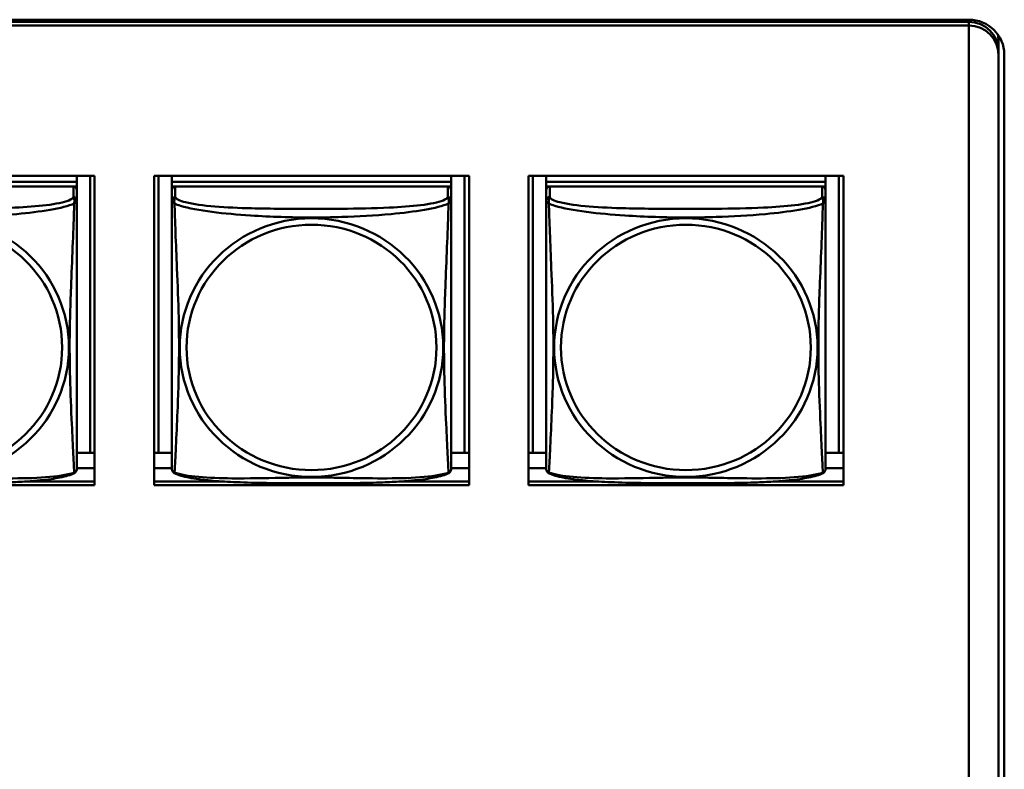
# Model space of a CAD drawing. Header units: inches. Extents: x 0.8 to 72.9, y -5.1 to 48.7.
# Tile 83 of 237: x 51.6 to 53.3, y 12 to 13.2. Entities that reach past the tile are written whole.
import ezdxf

# ---------------------------------------------------------------- set-up
doc = ezdxf.new("R2010")
doc.units = ezdxf.units.IN
doc.header["$MEASUREMENT"] = 0
doc.layers.add('Visible Edges(ROSSANSI)', color=7, linetype='Continuous', lineweight=50)
doc.layers.add('Visible Tangent Edges(ROSSANSI)', color=7, linetype='Continuous', lineweight=50)

msp = doc.modelspace()

# ---------------------------------------------------------------- linework, layer by layer
at = {"layer": 'Visible Edges(ROSSANSI)'}
for p, q in [((35.8645, 13.2374), (53.2406, 13.2373)), ((35.8655, 13.2337), (53.2406, 13.2337)), ((53.2406, 13.2276), (35.8655, 13.2276)), ((53.2406, 13.2276), (53.2406, 13.2273)), ((53.2406, 13.2273), (53.2406, 8.2739)), ((53.2906, 13.2022), (53.2906, 13.1878)), ((53.2907, 13.1781), (53.2907, 13.1845)), ((53.2907, 8.225), (53.2907, 13.1781)), ((53.3006, 13.1784), (53.3006, 8.2253)), ((51.2299, 12.9732), (51.7624, 12.9732)), ((51.7324, 12.9732), (51.7324, 12.9633)), ((51.755, 12.9732), (51.755, 12.5046)), ((51.7624, 12.9732), (51.7624, 12.4504)), ((51.8629, 12.4504), (51.8629, 12.9732)), ((51.8629, 12.9732), (52.3954, 12.9732)), ((51.8703, 12.5046), (51.8703, 12.9732)), ((51.8929, 12.9732), (51.8929, 12.9633)), ((52.3654, 12.9732), (52.3654, 12.9633)), ((52.388, 12.9732), (52.388, 12.5046)), ((52.3954, 12.9732), (52.3954, 12.4504)), ((52.4959, 12.4504), (52.4959, 12.9732)), ((52.4959, 12.9732), (53.0284, 12.9732)), ((52.5033, 12.5046), (52.5033, 12.9732)), ((52.5259, 12.9732), (52.5259, 12.9633)), ((52.9984, 12.9732), (52.9984, 12.9633)), ((53.021, 12.9732), (53.021, 12.5046)), ((53.0284, 12.9732), (53.0284, 12.4504)), ((51.7324, 12.9633), (51.2599, 12.9633)), ((51.2599, 12.9633), (51.7324, 12.9633)), ((51.7264, 12.9551), (51.2658, 12.9551)), ((51.7265, 12.9551), (51.7324, 12.9551)), ((51.7324, 12.9633), (51.7324, 12.9551)), ((51.7324, 12.9633), (51.7324, 12.9633)), ((51.7324, 12.9551), (51.7324, 12.9494)), ((52.3654, 12.9633), (51.8929, 12.9633)), ((51.8929, 12.9633), (51.8929, 12.9551)), ((51.8929, 12.9633), (51.8929, 12.9633)), ((51.8929, 12.9633), (52.3654, 12.9633)), ((51.8929, 12.9494), (51.8929, 12.9551)), ((51.8929, 12.9551), (51.8987, 12.9551)), ((52.3594, 12.9551), (51.8988, 12.9551)), ((52.3595, 12.9551), (52.3654, 12.9551)), ((52.3654, 12.9633), (52.3654, 12.9551)), ((52.3654, 12.9633), (52.3654, 12.9633)), ((52.3654, 12.9551), (52.3654, 12.9494)), ((52.9984, 12.9633), (52.5259, 12.9633)), ((52.5259, 12.9633), (52.5259, 12.9551)), ((52.5259, 12.9633), (52.5259, 12.9633)), ((52.5259, 12.9633), (52.9984, 12.9633)), ((52.5259, 12.9494), (52.5259, 12.9551)), ((52.5259, 12.9551), (52.5317, 12.9551)), ((52.9924, 12.9551), (52.5318, 12.9551)), ((52.9925, 12.9551), (52.9984, 12.9551)), ((52.9984, 12.9633), (52.9984, 12.9551)), ((52.9984, 12.9633), (52.9984, 12.9633)), ((52.9984, 12.9551), (52.9984, 12.9494)), ((51.7324, 12.9316), (51.7324, 12.9493)), ((51.8929, 12.9493), (51.8929, 12.9316)), ((52.3654, 12.9316), (52.3654, 12.9493)), ((52.5259, 12.9493), (52.5259, 12.9316)), ((52.9984, 12.9316), (52.9984, 12.9493)), ((51.755, 12.5046), (51.7324, 12.5046)), ((51.755, 12.5046), (51.7624, 12.5049)), ((51.8703, 12.5046), (51.8629, 12.5049)), ((51.8929, 12.5046), (51.8703, 12.5046)), ((52.388, 12.5046), (52.3654, 12.5046)), ((52.388, 12.5046), (52.3954, 12.5049)), ((52.5033, 12.5046), (52.4959, 12.5049)), ((52.5259, 12.5046), (52.5033, 12.5046)), ((53.021, 12.5046), (52.9984, 12.5046)), ((53.021, 12.5046), (53.0284, 12.5049)), ((51.7624, 12.4789), (51.7324, 12.4789)), ((51.8929, 12.4789), (51.8629, 12.4789)), ((52.3954, 12.4789), (52.3654, 12.4789)), ((52.5259, 12.4789), (52.4959, 12.4789)), ((53.0284, 12.4789), (52.9984, 12.4789)), ((51.648, 12.4565), (51.7624, 12.4565)), ((51.8629, 12.4565), (51.9772, 12.4565)), ((52.281, 12.4565), (52.3954, 12.4565)), ((52.4959, 12.4565), (52.6102, 12.4565)), ((52.914, 12.4565), (53.0284, 12.4565)), ((51.7624, 12.4504), (51.2299, 12.4504)), ((52.3954, 12.4504), (51.8629, 12.4504)), ((53.0284, 12.4504), (52.4959, 12.4504))]:
    msp.add_line(p, q, dxfattribs=at)
for centre, start, end in [((51.7186, 12.4787), 350.8504, 360), ((51.9067, 12.4787), 180, 189.1496), ((52.3516, 12.4787), 350.8504, 360), ((52.5397, 12.4787), 180, 189.1496), ((52.9846, 12.4787), 350.8504, 360)]:
    msp.add_arc(centre, 0.0138, start, end, dxfattribs=at)
for centre, major_axis, start_param, end_param in [((53.2406, 13.1784), (0.06, 0), 0, 1.570796), ((53.2406, 13.1845), (0.0501, 0), 0, 1.570796), ((53.2406, 13.1781), (0.0501, 0), 0, 1.570796), ((53.2406, 13.2022), (0.05, 0), 0, 0.21464), ((51.7264, 12.9493), (0.00591, 0), 0, 1.570796), ((51.8988, 12.9493), (-0.00591, 0), 4.712389, 6.283185), ((52.3594, 12.9493), (0.00591, 0), 0, 1.570796), ((52.5318, 12.9493), (-0.00591, 0), 4.712389, 6.283185), ((52.9924, 12.9493), (0.00591, 0), 0, 1.570796)]:
    msp.add_ellipse(centre, major_axis=major_axis, ratio=0.981793, start_param=start_param, end_param=end_param, dxfattribs=at)
for points, knots in [([(51.7324, 12.4787), (51.7324, 12.4787), (51.7324, 12.4796), (51.7324, 12.4812), (51.7324, 12.4859), (51.7324, 12.4968), (51.7324, 12.5107), (51.7324, 12.5245), (51.7324, 12.5411), (51.7324, 12.5585), (51.7324, 12.5831), (51.7324, 12.6095), (51.7324, 12.6359), (51.7324, 12.6524), (51.7324, 12.669), (51.7324, 12.6856), (51.7324, 12.7188), (51.7324, 12.7521), (51.7324, 12.786), (51.7324, 12.8284), (51.7324, 12.8742), (51.7324, 12.9057), (51.7324, 12.9182), (51.7324, 12.9276), (51.7324, 12.9316)], [0.352862, 0.352862, 0.352862, 0.352862, 0.404774, 0.404774, 0.404774, 0.550532, 0.550532, 0.550532, 0.69629, 0.69629, 0.69629, 0.902598, 0.902598, 0.902598, 1.03154, 1.03154, 1.03154, 1.289425, 1.289425, 1.289425, 1.610774, 1.610774, 1.610774, 1.73735, 1.73735, 1.73735, 1.73735]), ([(51.8929, 12.9316), (51.8929, 12.9291), (51.8929, 12.9245), (51.8929, 12.9183), (51.8929, 12.9071), (51.8929, 12.8907), (51.8929, 12.8728), (51.8929, 12.855), (51.8929, 12.8358), (51.8929, 12.8166), (51.8929, 12.7895), (51.8929, 12.7623), (51.8929, 12.7356), (51.8929, 12.7188), (51.8929, 12.7022), (51.8929, 12.6856), (51.8929, 12.6523), (51.8929, 12.6191), (51.8929, 12.5869), (51.8929, 12.5468), (51.8929, 12.5063), (51.8929, 12.4877), (51.8929, 12.4819), (51.8929, 12.4787), (51.8929, 12.4787)], [0.325731, 0.325731, 0.325731, 0.325731, 0.404774, 0.404774, 0.404774, 0.550532, 0.550532, 0.550532, 0.69629, 0.69629, 0.69629, 0.902598, 0.902598, 0.902598, 1.03154, 1.03154, 1.03154, 1.289425, 1.289425, 1.289425, 1.610774, 1.610774, 1.610774, 1.710218, 1.710218, 1.710218, 1.710218]), ([(52.3654, 12.4787), (52.3654, 12.4787), (52.3654, 12.4796), (52.3654, 12.4812), (52.3654, 12.4859), (52.3654, 12.4968), (52.3654, 12.5107), (52.3654, 12.5245), (52.3654, 12.5411), (52.3654, 12.5585), (52.3654, 12.5831), (52.3654, 12.6095), (52.3654, 12.6359), (52.3654, 12.6524), (52.3654, 12.669), (52.3654, 12.6856), (52.3654, 12.7188), (52.3654, 12.7521), (52.3654, 12.786), (52.3654, 12.8284), (52.3654, 12.8742), (52.3654, 12.9057), (52.3654, 12.9182), (52.3654, 12.9276), (52.3654, 12.9316)], [0.352862, 0.352862, 0.352862, 0.352862, 0.404774, 0.404774, 0.404774, 0.550532, 0.550532, 0.550532, 0.69629, 0.69629, 0.69629, 0.902598, 0.902598, 0.902598, 1.03154, 1.03154, 1.03154, 1.289425, 1.289425, 1.289425, 1.610774, 1.610774, 1.610774, 1.73735, 1.73735, 1.73735, 1.73735]), ([(52.5259, 12.9316), (52.5259, 12.9291), (52.5259, 12.9245), (52.5259, 12.9183), (52.5259, 12.9071), (52.5259, 12.8907), (52.5259, 12.8728), (52.5259, 12.855), (52.5259, 12.8358), (52.5259, 12.8166), (52.5259, 12.7895), (52.5259, 12.7623), (52.5259, 12.7356), (52.5259, 12.7188), (52.5259, 12.7022), (52.5259, 12.6856), (52.5259, 12.6523), (52.5259, 12.6191), (52.5259, 12.5869), (52.5259, 12.5468), (52.5259, 12.5063), (52.5259, 12.4877), (52.5259, 12.4819), (52.5259, 12.4787), (52.5259, 12.4787)], [0.325731, 0.325731, 0.325731, 0.325731, 0.404774, 0.404774, 0.404774, 0.550532, 0.550532, 0.550532, 0.69629, 0.69629, 0.69629, 0.902598, 0.902598, 0.902598, 1.03154, 1.03154, 1.03154, 1.289425, 1.289425, 1.289425, 1.610774, 1.610774, 1.610774, 1.710218, 1.710218, 1.710218, 1.710218]), ([(52.9984, 12.4787), (52.9984, 12.4787), (52.9984, 12.4796), (52.9984, 12.4812), (52.9984, 12.4859), (52.9984, 12.4968), (52.9984, 12.5107), (52.9984, 12.5245), (52.9984, 12.5411), (52.9984, 12.5585), (52.9984, 12.5831), (52.9984, 12.6095), (52.9984, 12.6359), (52.9984, 12.6524), (52.9984, 12.669), (52.9984, 12.6856), (52.9984, 12.7188), (52.9984, 12.7521), (52.9984, 12.786), (52.9984, 12.8284), (52.9984, 12.8742), (52.9984, 12.9057), (52.9984, 12.9182), (52.9984, 12.9276), (52.9984, 12.9316)], [0.352862, 0.352862, 0.352862, 0.352862, 0.404774, 0.404774, 0.404774, 0.550532, 0.550532, 0.550532, 0.69629, 0.69629, 0.69629, 0.902598, 0.902598, 0.902598, 1.03154, 1.03154, 1.03154, 1.289425, 1.289425, 1.289425, 1.610774, 1.610774, 1.610774, 1.73735, 1.73735, 1.73735, 1.73735]), ([(51.7282, 12.4706), (51.7248, 12.4688), (51.7213, 12.4675), (51.7133, 12.4651), (51.7088, 12.4641), (51.6993, 12.4622), (51.6943, 12.4613), (51.6832, 12.4597), (51.677, 12.459), (51.6631, 12.4576), (51.6553, 12.457), (51.6375, 12.4558), (51.6273, 12.4553), (51.6024, 12.4544), (51.5876, 12.454), (51.556, 12.4536), (51.5389, 12.4535), (51.5049, 12.4534), (51.488, 12.4534), (51.454, 12.4535), (51.4369, 12.4536), (51.4029, 12.4541), (51.3858, 12.4545), (51.3555, 12.4558), (51.3424, 12.4565), (51.3214, 12.4583), (51.3134, 12.4592), (51.2998, 12.461), (51.294, 12.462), (51.284, 12.4639), (51.2796, 12.465), (51.2713, 12.4674), (51.2676, 12.4687), (51.2641, 12.4706)], [-1.678204, -1.678204, -1.678204, -1.678204, -1.629815, -1.629815, -1.580861, -1.580861, -1.532583, -1.532583, -1.479316, -1.479316, -1.416961, -1.416961, -1.337799, -1.337799, -1.226353, -1.226353, -1.09702, -1.09702, -0.967687, -0.967687, -0.838354, -0.838354, -0.709022, -0.709022, -0.60577, -0.60577, -0.53827, -0.53827, -0.483941, -0.483941, -0.435529, -0.435529, -0.384876, -0.384876, -0.384876, -0.384876]), ([(51.7282, 12.4706), (51.7287, 12.4709), (51.7292, 12.4712), (51.7301, 12.4721), (51.7305, 12.4725), (51.7311, 12.4734), (51.7314, 12.4739), (51.7317, 12.4747), (51.7319, 12.4751), (51.7321, 12.4758), (51.7321, 12.4762), (51.7322, 12.4765)], [0.02273771, 0.02273771, 0.02273771, 0.02273771, 0.02954865, 0.02954865, 0.03635958, 0.03635958, 0.04317052, 0.04317052, 0.04998146, 0.04998146, 0.0567924, 0.0567924, 0.0567924, 0.0567924]), ([(51.8971, 12.4706), (51.8965, 12.4709), (51.896, 12.4712), (51.8951, 12.4721), (51.8947, 12.4725), (51.8941, 12.4734), (51.8939, 12.4739), (51.8935, 12.4747), (51.8934, 12.4751), (51.8932, 12.4758), (51.8931, 12.4762), (51.8931, 12.4765)], [0.02273771, 0.02273771, 0.02273771, 0.02273771, 0.02954865, 0.02954865, 0.03635958, 0.03635958, 0.04317052, 0.04317052, 0.04998146, 0.04998146, 0.0567924, 0.0567924, 0.0567924, 0.0567924]), ([(52.3612, 12.4706), (52.3578, 12.4688), (52.3543, 12.4675), (52.3463, 12.4651), (52.3418, 12.4641), (52.3323, 12.4622), (52.3273, 12.4613), (52.3162, 12.4597), (52.31, 12.459), (52.2961, 12.4576), (52.2883, 12.457), (52.2705, 12.4558), (52.2603, 12.4553), (52.2354, 12.4544), (52.2206, 12.454), (52.189, 12.4536), (52.1719, 12.4535), (52.1379, 12.4534), (52.121, 12.4534), (52.087, 12.4535), (52.0699, 12.4536), (52.0359, 12.4541), (52.0188, 12.4545), (51.9885, 12.4558), (51.9754, 12.4565), (51.9544, 12.4583), (51.9464, 12.4592), (51.9328, 12.461), (51.927, 12.462), (51.917, 12.4639), (51.9126, 12.465), (51.9043, 12.4674), (51.9006, 12.4687), (51.8971, 12.4706)], [-1.678204, -1.678204, -1.678204, -1.678204, -1.629815, -1.629815, -1.580861, -1.580861, -1.532583, -1.532583, -1.479316, -1.479316, -1.416961, -1.416961, -1.337799, -1.337799, -1.226353, -1.226353, -1.09702, -1.09702, -0.967687, -0.967687, -0.838354, -0.838354, -0.709022, -0.709022, -0.60577, -0.60577, -0.53827, -0.53827, -0.483941, -0.483941, -0.435529, -0.435529, -0.384876, -0.384876, -0.384876, -0.384876]), ([(52.3612, 12.4706), (52.3617, 12.4709), (52.3622, 12.4712), (52.3631, 12.4721), (52.3635, 12.4725), (52.3641, 12.4734), (52.3644, 12.4739), (52.3647, 12.4747), (52.3649, 12.4751), (52.3651, 12.4758), (52.3651, 12.4762), (52.3652, 12.4765)], [0.02273771, 0.02273771, 0.02273771, 0.02273771, 0.02954865, 0.02954865, 0.03635958, 0.03635958, 0.04317052, 0.04317052, 0.04998146, 0.04998146, 0.0567924, 0.0567924, 0.0567924, 0.0567924]), ([(52.5301, 12.4706), (52.5295, 12.4709), (52.529, 12.4712), (52.5281, 12.4721), (52.5277, 12.4725), (52.5271, 12.4734), (52.5269, 12.4739), (52.5265, 12.4747), (52.5264, 12.4751), (52.5262, 12.4758), (52.5261, 12.4762), (52.5261, 12.4765)], [0.02273771, 0.02273771, 0.02273771, 0.02273771, 0.02954865, 0.02954865, 0.03635958, 0.03635958, 0.04317052, 0.04317052, 0.04998146, 0.04998146, 0.0567924, 0.0567924, 0.0567924, 0.0567924]), ([(52.9942, 12.4706), (52.9908, 12.4688), (52.9873, 12.4675), (52.9793, 12.4651), (52.9748, 12.4641), (52.9653, 12.4622), (52.9603, 12.4613), (52.9492, 12.4597), (52.943, 12.459), (52.9291, 12.4576), (52.9213, 12.457), (52.9035, 12.4558), (52.8933, 12.4553), (52.8684, 12.4544), (52.8536, 12.454), (52.822, 12.4536), (52.8049, 12.4535), (52.7709, 12.4534), (52.754, 12.4534), (52.72, 12.4535), (52.7029, 12.4536), (52.6689, 12.4541), (52.6518, 12.4545), (52.6215, 12.4558), (52.6084, 12.4565), (52.5874, 12.4583), (52.5794, 12.4592), (52.5658, 12.461), (52.56, 12.462), (52.55, 12.4639), (52.5456, 12.465), (52.5373, 12.4674), (52.5336, 12.4687), (52.5301, 12.4706)], [-1.678204, -1.678204, -1.678204, -1.678204, -1.629815, -1.629815, -1.580861, -1.580861, -1.532583, -1.532583, -1.479316, -1.479316, -1.416961, -1.416961, -1.337799, -1.337799, -1.226353, -1.226353, -1.09702, -1.09702, -0.967687, -0.967687, -0.838354, -0.838354, -0.709022, -0.709022, -0.60577, -0.60577, -0.53827, -0.53827, -0.483941, -0.483941, -0.435529, -0.435529, -0.384876, -0.384876, -0.384876, -0.384876]), ([(52.9942, 12.4706), (52.9947, 12.4709), (52.9952, 12.4712), (52.9961, 12.4721), (52.9965, 12.4725), (52.9971, 12.4734), (52.9974, 12.4739), (52.9977, 12.4747), (52.9979, 12.4751), (52.9981, 12.4758), (52.9981, 12.4762), (52.9982, 12.4765)], [0.02273771, 0.02273771, 0.02273771, 0.02273771, 0.02954865, 0.02954865, 0.03635958, 0.03635958, 0.04317052, 0.04317052, 0.04998146, 0.04998146, 0.0567924, 0.0567924, 0.0567924, 0.0567924])]:
    msp.add_open_spline(points, degree=3, knots=knots, dxfattribs=at)
at = {"layer": 'Visible Tangent Edges(ROSSANSI)'}
for p, q in [((53.2406, 13.2373), (53.2406, 13.2337)), ((53.2406, 13.2337), (53.2406, 13.2276)), ((51.7264, 12.9551), (51.7264, 12.9374)), ((51.8988, 12.9374), (51.8988, 12.9551)), ((52.3594, 12.9551), (52.3594, 12.9374)), ((52.5318, 12.9374), (52.5318, 12.9551)), ((52.9924, 12.9551), (52.9924, 12.9374))]:
    msp.add_line(p, q, dxfattribs=at)
for centre, major_axis, start_param, end_param in [((51.7264, 12.9316), (0.00591, 0), 0, 1.570796), ((51.8988, 12.9316), (-0.00591, 0), 4.712389, 6.283185), ((52.3594, 12.9316), (0.00591, 0), 0, 1.570796), ((52.5318, 12.9316), (-0.00591, 0), 4.712389, 6.283185), ((52.9924, 12.9316), (0.00591, 0), 0, 1.570796)]:
    msp.add_ellipse(centre, major_axis=major_axis, ratio=0.981793, start_param=start_param, end_param=end_param, dxfattribs=at)
for centre, major_axis in [((51.4961, 12.6829), (0.2227, 0)), ((51.4961, 12.6831), (0.2113, 0)), ((52.1291, 12.6829), (0.2227, 0)), ((52.1291, 12.6831), (0.2113, 0)), ((52.7621, 12.6829), (0.2227, 0)), ((52.7621, 12.6831), (0.2113, 0))]:
    msp.add_ellipse(centre, major_axis=major_axis, ratio=0.981793, dxfattribs=at)
for points, knots in [([(51.7264, 12.9374), (51.7259, 12.9355), (51.7231, 12.9335), (51.7187, 12.9317), (51.7106, 12.9284), (51.6967, 12.9257), (51.6806, 12.9237), (51.6644, 12.9217), (51.6462, 12.9204), (51.6276, 12.9195), (51.6012, 12.9182), (51.574, 12.9178), (51.5469, 12.9176), (51.53, 12.9175), (51.5131, 12.9175), (51.4961, 12.9175), (51.4623, 12.9175), (51.4284, 12.9175), (51.3947, 12.9184), (51.3527, 12.9195), (51.3088, 12.9222), (51.2832, 12.9286), (51.2732, 12.9312), (51.2668, 12.9343), (51.2658, 12.9374)], [0.325731, 0.325731, 0.325731, 0.325731, 0.404774, 0.404774, 0.404774, 0.550532, 0.550532, 0.550532, 0.69629, 0.69629, 0.69629, 0.902598, 0.902598, 0.902598, 1.03154, 1.03154, 1.03154, 1.289425, 1.289425, 1.289425, 1.610774, 1.610774, 1.610774, 1.73735, 1.73735, 1.73735, 1.73735]), ([(51.7264, 12.9374), (51.7265, 12.9371), (51.7267, 12.9367), (51.727, 12.9359), (51.7271, 12.9355), (51.7274, 12.9348), (51.7275, 12.9345), (51.7277, 12.934), (51.7277, 12.9338), (51.7279, 12.9332), (51.728, 12.9327), (51.7282, 12.9314), (51.7282, 12.9305), (51.7281, 12.9285), (51.728, 12.9275), (51.7278, 12.9264)], [-0.0844808, -0.0844808, -0.0844808, -0.0844808, -0.06943799, -0.06943799, -0.05587828, -0.05587828, -0.04740346, -0.04740346, -0.04210669, -0.04210669, -0.03151317, -0.03151317, -0.01456352, -0.01456352, 0.00026741, 0.00026741, 0.00026741, 0.00026741]), ([(51.8975, 12.9264), (51.8972, 12.9275), (51.8971, 12.9285), (51.8971, 12.9305), (51.8971, 12.9314), (51.8973, 12.9327), (51.8974, 12.9332), (51.8975, 12.9338), (51.8976, 12.934), (51.8978, 12.9345), (51.8979, 12.9348), (51.8981, 12.9355), (51.8983, 12.9359), (51.8986, 12.9367), (51.8987, 12.9371), (51.8988, 12.9374)], [-0.00026741, -0.00026741, -0.00026741, -0.00026741, 0.01456352, 0.01456352, 0.03151317, 0.03151317, 0.04210669, 0.04210669, 0.04740346, 0.04740346, 0.05587828, 0.05587828, 0.06943799, 0.06943799, 0.0844808, 0.0844808, 0.0844808, 0.0844808]), ([(52.3594, 12.9374), (52.3589, 12.9355), (52.3561, 12.9335), (52.3517, 12.9317), (52.3436, 12.9284), (52.3297, 12.9257), (52.3136, 12.9237), (52.2974, 12.9217), (52.2792, 12.9204), (52.2606, 12.9195), (52.2342, 12.9182), (52.207, 12.9178), (52.1799, 12.9176), (52.163, 12.9175), (52.1461, 12.9175), (52.1291, 12.9175), (52.0953, 12.9175), (52.0614, 12.9175), (52.0277, 12.9184), (51.9857, 12.9195), (51.9418, 12.9222), (51.9162, 12.9286), (51.9062, 12.9312), (51.8998, 12.9343), (51.8988, 12.9374)], [0.325731, 0.325731, 0.325731, 0.325731, 0.404774, 0.404774, 0.404774, 0.550532, 0.550532, 0.550532, 0.69629, 0.69629, 0.69629, 0.902598, 0.902598, 0.902598, 1.03154, 1.03154, 1.03154, 1.289425, 1.289425, 1.289425, 1.610774, 1.610774, 1.610774, 1.73735, 1.73735, 1.73735, 1.73735]), ([(52.3594, 12.9374), (52.3595, 12.9371), (52.3597, 12.9367), (52.36, 12.9359), (52.3601, 12.9355), (52.3604, 12.9348), (52.3605, 12.9345), (52.3607, 12.934), (52.3607, 12.9338), (52.3609, 12.9332), (52.361, 12.9327), (52.3612, 12.9314), (52.3612, 12.9305), (52.3611, 12.9285), (52.361, 12.9275), (52.3608, 12.9264)], [-0.0844808, -0.0844808, -0.0844808, -0.0844808, -0.06943799, -0.06943799, -0.05587828, -0.05587828, -0.04740346, -0.04740346, -0.04210669, -0.04210669, -0.03151317, -0.03151317, -0.01456352, -0.01456352, 0.00026741, 0.00026741, 0.00026741, 0.00026741]), ([(52.5305, 12.9264), (52.5302, 12.9275), (52.5301, 12.9285), (52.5301, 12.9305), (52.5301, 12.9314), (52.5303, 12.9327), (52.5304, 12.9332), (52.5305, 12.9338), (52.5306, 12.934), (52.5308, 12.9345), (52.5309, 12.9348), (52.5311, 12.9355), (52.5313, 12.9359), (52.5316, 12.9367), (52.5317, 12.9371), (52.5318, 12.9374)], [-0.00026741, -0.00026741, -0.00026741, -0.00026741, 0.01456352, 0.01456352, 0.03151317, 0.03151317, 0.04210669, 0.04210669, 0.04740346, 0.04740346, 0.05587828, 0.05587828, 0.06943799, 0.06943799, 0.0844808, 0.0844808, 0.0844808, 0.0844808]), ([(52.9924, 12.9374), (52.9919, 12.9355), (52.9891, 12.9335), (52.9847, 12.9317), (52.9766, 12.9284), (52.9627, 12.9257), (52.9466, 12.9237), (52.9304, 12.9217), (52.9122, 12.9204), (52.8936, 12.9195), (52.8672, 12.9182), (52.84, 12.9178), (52.8129, 12.9176), (52.796, 12.9175), (52.7791, 12.9175), (52.7621, 12.9175), (52.7283, 12.9175), (52.6944, 12.9175), (52.6607, 12.9184), (52.6187, 12.9195), (52.5748, 12.9222), (52.5492, 12.9286), (52.5392, 12.9312), (52.5328, 12.9343), (52.5318, 12.9374)], [0.325731, 0.325731, 0.325731, 0.325731, 0.404774, 0.404774, 0.404774, 0.550532, 0.550532, 0.550532, 0.69629, 0.69629, 0.69629, 0.902598, 0.902598, 0.902598, 1.03154, 1.03154, 1.03154, 1.289425, 1.289425, 1.289425, 1.610774, 1.610774, 1.610774, 1.73735, 1.73735, 1.73735, 1.73735]), ([(52.9924, 12.9374), (52.9925, 12.9371), (52.9927, 12.9367), (52.993, 12.9359), (52.9931, 12.9355), (52.9934, 12.9348), (52.9935, 12.9345), (52.9937, 12.934), (52.9937, 12.9338), (52.9939, 12.9332), (52.994, 12.9327), (52.9942, 12.9314), (52.9942, 12.9305), (52.9941, 12.9285), (52.994, 12.9275), (52.9938, 12.9264)], [-0.0844808, -0.0844808, -0.0844808, -0.0844808, -0.06943799, -0.06943799, -0.05587828, -0.05587828, -0.04740346, -0.04740346, -0.04210669, -0.04210669, -0.03151317, -0.03151317, -0.01456352, -0.01456352, 0.00026741, 0.00026741, 0.00026741, 0.00026741]), ([(51.2645, 12.9264), (51.2673, 12.9251), (51.2708, 12.9238), (51.2748, 12.9226), (51.3024, 12.9142), (51.3494, 12.9091), (51.3929, 12.9062), (51.4279, 12.9039), (51.4621, 12.9029), (51.4961, 12.9029), (51.5132, 12.9029), (51.5302, 12.9031), (51.5474, 12.9037), (51.5749, 12.9046), (51.603, 12.9061), (51.6307, 12.9087), (51.6502, 12.9105), (51.6696, 12.9128), (51.6869, 12.9158), (51.704, 12.9187), (51.719, 12.9223), (51.7278, 12.9264)], [-1.657319, -1.657319, -1.657319, -1.657319, -1.610774, -1.610774, -1.610774, -1.289425, -1.289425, -1.289425, -1.03154, -1.03154, -1.03154, -0.902598, -0.902598, -0.902598, -0.69629, -0.69629, -0.69629, -0.550532, -0.550532, -0.550532, -0.405761, -0.405761, -0.405761, -0.405761]), ([(51.7278, 12.9264), (51.7277, 12.9224), (51.7276, 12.9178), (51.7274, 12.9128), (51.7263, 12.8784), (51.7242, 12.8293), (51.7225, 12.7853), (51.7211, 12.75), (51.7201, 12.7164), (51.7201, 12.683), (51.7201, 12.6662), (51.7204, 12.6495), (51.7208, 12.6328), (51.7215, 12.606), (51.7226, 12.5789), (51.7238, 12.5531), (51.7246, 12.5349), (51.7254, 12.5174), (51.7262, 12.5027), (51.7269, 12.488), (51.7275, 12.4764), (51.7278, 12.4714)], [-1.657319, -1.657319, -1.657319, -1.657319, -1.610774, -1.610774, -1.610774, -1.289425, -1.289425, -1.289425, -1.03154, -1.03154, -1.03154, -0.902598, -0.902598, -0.902598, -0.69629, -0.69629, -0.69629, -0.550532, -0.550532, -0.550532, -0.405761, -0.405761, -0.405761, -0.405761]), ([(51.7278, 12.9264), (51.7286, 12.9269), (51.7292, 12.9274), (51.7304, 12.9284), (51.7308, 12.9288), (51.7314, 12.9293), (51.7316, 12.9295), (51.7318, 12.9298), (51.7319, 12.9299), (51.732, 12.9301), (51.7321, 12.9302), (51.7322, 12.9305), (51.7323, 12.9307), (51.7323, 12.9311), (51.7324, 12.9313), (51.7324, 12.9316)], [-0.00026741, -0.00026741, -0.00026741, -0.00026741, 0.01456352, 0.01456352, 0.03151317, 0.03151317, 0.04210669, 0.04210669, 0.04740346, 0.04740346, 0.05587828, 0.05587828, 0.06943799, 0.06943799, 0.0844808, 0.0844808, 0.0844808, 0.0844808]), ([(51.8929, 12.9316), (51.8929, 12.9313), (51.8929, 12.9311), (51.893, 12.9307), (51.893, 12.9305), (51.8932, 12.9302), (51.8932, 12.9301), (51.8934, 12.9299), (51.8934, 12.9298), (51.8937, 12.9295), (51.8938, 12.9293), (51.8944, 12.9288), (51.8949, 12.9284), (51.896, 12.9274), (51.8967, 12.9269), (51.8975, 12.9264)], [-0.0844808, -0.0844808, -0.0844808, -0.0844808, -0.06943799, -0.06943799, -0.05587828, -0.05587828, -0.04740346, -0.04740346, -0.04210669, -0.04210669, -0.03151317, -0.03151317, -0.01456352, -0.01456352, 0.00026741, 0.00026741, 0.00026741, 0.00026741]), ([(51.8975, 12.9264), (51.9003, 12.9251), (51.9038, 12.9238), (51.9078, 12.9226), (51.9354, 12.9142), (51.9824, 12.9091), (52.0259, 12.9062), (52.0609, 12.9039), (52.0951, 12.9029), (52.1291, 12.9029), (52.1462, 12.9029), (52.1632, 12.9031), (52.1804, 12.9037), (52.2079, 12.9046), (52.236, 12.9061), (52.2637, 12.9087), (52.2832, 12.9105), (52.3026, 12.9128), (52.3199, 12.9158), (52.337, 12.9187), (52.352, 12.9223), (52.3608, 12.9264)], [-1.657319, -1.657319, -1.657319, -1.657319, -1.610774, -1.610774, -1.610774, -1.289425, -1.289425, -1.289425, -1.03154, -1.03154, -1.03154, -0.902598, -0.902598, -0.902598, -0.69629, -0.69629, -0.69629, -0.550532, -0.550532, -0.550532, -0.405761, -0.405761, -0.405761, -0.405761]), ([(51.8975, 12.4714), (51.8976, 12.473), (51.8977, 12.4753), (51.8979, 12.4782), (51.8989, 12.498), (51.9011, 12.5412), (51.9028, 12.5827), (51.9041, 12.616), (51.9051, 12.6495), (51.9051, 12.683), (51.9051, 12.6997), (51.9049, 12.7165), (51.9045, 12.7335), (51.9038, 12.7607), (51.9027, 12.7887), (51.9015, 12.8173), (51.9007, 12.8375), (51.8998, 12.858), (51.8991, 12.8772), (51.8984, 12.8963), (51.8978, 12.914), (51.8975, 12.9264)], [-1.657319, -1.657319, -1.657319, -1.657319, -1.610774, -1.610774, -1.610774, -1.289425, -1.289425, -1.289425, -1.03154, -1.03154, -1.03154, -0.902598, -0.902598, -0.902598, -0.69629, -0.69629, -0.69629, -0.550532, -0.550532, -0.550532, -0.405761, -0.405761, -0.405761, -0.405761]), ([(52.3608, 12.9264), (52.3607, 12.9224), (52.3606, 12.9178), (52.3604, 12.9128), (52.3593, 12.8784), (52.3572, 12.8293), (52.3555, 12.7853), (52.3541, 12.75), (52.3531, 12.7164), (52.3531, 12.683), (52.3531, 12.6662), (52.3534, 12.6495), (52.3538, 12.6328), (52.3545, 12.606), (52.3556, 12.5789), (52.3568, 12.5531), (52.3576, 12.5349), (52.3584, 12.5174), (52.3592, 12.5027), (52.3599, 12.488), (52.3605, 12.4764), (52.3608, 12.4714)], [-1.657319, -1.657319, -1.657319, -1.657319, -1.610774, -1.610774, -1.610774, -1.289425, -1.289425, -1.289425, -1.03154, -1.03154, -1.03154, -0.902598, -0.902598, -0.902598, -0.69629, -0.69629, -0.69629, -0.550532, -0.550532, -0.550532, -0.405761, -0.405761, -0.405761, -0.405761]), ([(52.3608, 12.9264), (52.3616, 12.9269), (52.3622, 12.9274), (52.3634, 12.9284), (52.3638, 12.9288), (52.3644, 12.9293), (52.3646, 12.9295), (52.3648, 12.9298), (52.3649, 12.9299), (52.365, 12.9301), (52.3651, 12.9302), (52.3652, 12.9305), (52.3653, 12.9307), (52.3653, 12.9311), (52.3654, 12.9313), (52.3654, 12.9316)], [-0.00026741, -0.00026741, -0.00026741, -0.00026741, 0.01456352, 0.01456352, 0.03151317, 0.03151317, 0.04210669, 0.04210669, 0.04740346, 0.04740346, 0.05587828, 0.05587828, 0.06943799, 0.06943799, 0.0844808, 0.0844808, 0.0844808, 0.0844808]), ([(52.5259, 12.9316), (52.5259, 12.9313), (52.5259, 12.9311), (52.526, 12.9307), (52.526, 12.9305), (52.5262, 12.9302), (52.5262, 12.9301), (52.5264, 12.9299), (52.5264, 12.9298), (52.5267, 12.9295), (52.5268, 12.9293), (52.5274, 12.9288), (52.5279, 12.9284), (52.529, 12.9274), (52.5297, 12.9269), (52.5305, 12.9264)], [-0.0844808, -0.0844808, -0.0844808, -0.0844808, -0.06943799, -0.06943799, -0.05587828, -0.05587828, -0.04740346, -0.04740346, -0.04210669, -0.04210669, -0.03151317, -0.03151317, -0.01456352, -0.01456352, 0.00026741, 0.00026741, 0.00026741, 0.00026741]), ([(52.5305, 12.9264), (52.5333, 12.9251), (52.5368, 12.9238), (52.5408, 12.9226), (52.5684, 12.9142), (52.6154, 12.9091), (52.6589, 12.9062), (52.6939, 12.9039), (52.7281, 12.9029), (52.7621, 12.9029), (52.7792, 12.9029), (52.7962, 12.9031), (52.8134, 12.9037), (52.8409, 12.9046), (52.869, 12.9061), (52.8967, 12.9087), (52.9162, 12.9105), (52.9356, 12.9128), (52.9529, 12.9158), (52.97, 12.9187), (52.985, 12.9223), (52.9938, 12.9264)], [-1.657319, -1.657319, -1.657319, -1.657319, -1.610774, -1.610774, -1.610774, -1.289425, -1.289425, -1.289425, -1.03154, -1.03154, -1.03154, -0.902598, -0.902598, -0.902598, -0.69629, -0.69629, -0.69629, -0.550532, -0.550532, -0.550532, -0.405761, -0.405761, -0.405761, -0.405761]), ([(52.5305, 12.4714), (52.5306, 12.473), (52.5307, 12.4753), (52.5309, 12.4782), (52.5319, 12.498), (52.5341, 12.5412), (52.5358, 12.5827), (52.5371, 12.616), (52.5381, 12.6495), (52.5381, 12.683), (52.5381, 12.6997), (52.5379, 12.7165), (52.5375, 12.7335), (52.5368, 12.7607), (52.5357, 12.7887), (52.5345, 12.8173), (52.5337, 12.8375), (52.5328, 12.858), (52.5321, 12.8772), (52.5314, 12.8963), (52.5308, 12.914), (52.5305, 12.9264)], [-1.657319, -1.657319, -1.657319, -1.657319, -1.610774, -1.610774, -1.610774, -1.289425, -1.289425, -1.289425, -1.03154, -1.03154, -1.03154, -0.902598, -0.902598, -0.902598, -0.69629, -0.69629, -0.69629, -0.550532, -0.550532, -0.550532, -0.405761, -0.405761, -0.405761, -0.405761]), ([(52.9938, 12.9264), (52.9937, 12.9224), (52.9936, 12.9178), (52.9934, 12.9128), (52.9923, 12.8784), (52.9902, 12.8293), (52.9885, 12.7853), (52.9871, 12.75), (52.9861, 12.7164), (52.9861, 12.683), (52.9861, 12.6662), (52.9864, 12.6495), (52.9868, 12.6328), (52.9875, 12.606), (52.9886, 12.5789), (52.9898, 12.5531), (52.9906, 12.5349), (52.9914, 12.5174), (52.9922, 12.5027), (52.9929, 12.488), (52.9935, 12.4764), (52.9938, 12.4714)], [-1.657319, -1.657319, -1.657319, -1.657319, -1.610774, -1.610774, -1.610774, -1.289425, -1.289425, -1.289425, -1.03154, -1.03154, -1.03154, -0.902598, -0.902598, -0.902598, -0.69629, -0.69629, -0.69629, -0.550532, -0.550532, -0.550532, -0.405761, -0.405761, -0.405761, -0.405761]), ([(52.9938, 12.9264), (52.9946, 12.9269), (52.9952, 12.9274), (52.9964, 12.9284), (52.9968, 12.9288), (52.9974, 12.9293), (52.9976, 12.9295), (52.9978, 12.9298), (52.9979, 12.9299), (52.998, 12.9301), (52.9981, 12.9302), (52.9982, 12.9305), (52.9983, 12.9307), (52.9983, 12.9311), (52.9984, 12.9313), (52.9984, 12.9316)], [-0.00026741, -0.00026741, -0.00026741, -0.00026741, 0.01456352, 0.01456352, 0.03151317, 0.03151317, 0.04210669, 0.04210669, 0.04740346, 0.04740346, 0.05587828, 0.05587828, 0.06943799, 0.06943799, 0.0844808, 0.0844808, 0.0844808, 0.0844808]), ([(51.7278, 12.4714), (51.725, 12.4704), (51.7215, 12.4694), (51.7175, 12.4685), (51.6899, 12.4622), (51.6428, 12.4613), (51.5993, 12.4618), (51.5644, 12.4621), (51.5302, 12.4631), (51.4961, 12.4631), (51.4791, 12.4631), (51.462, 12.4629), (51.4449, 12.4626), (51.4174, 12.4621), (51.3892, 12.4615), (51.3616, 12.4617), (51.342, 12.4619), (51.3227, 12.4625), (51.3054, 12.4641), (51.2882, 12.4656), (51.2733, 12.4681), (51.2645, 12.4714)], [-1.657319, -1.657319, -1.657319, -1.657319, -1.610774, -1.610774, -1.610774, -1.289425, -1.289425, -1.289425, -1.03154, -1.03154, -1.03154, -0.902598, -0.902598, -0.902598, -0.69629, -0.69629, -0.69629, -0.550532, -0.550532, -0.550532, -0.405761, -0.405761, -0.405761, -0.405761]), ([(51.7322, 12.4765), (51.7322, 12.4765), (51.7322, 12.4764), (51.7321, 12.4761), (51.732, 12.4757), (51.7319, 12.4752), (51.7318, 12.475), (51.7316, 12.4745), (51.7314, 12.4741), (51.7308, 12.4732), (51.7304, 12.4727), (51.7292, 12.4719), (51.7286, 12.4716), (51.7278, 12.4714)], [-0.0567924, -0.0567924, -0.0567924, -0.0567924, -0.05587828, -0.05587828, -0.04740346, -0.04740346, -0.04210669, -0.04210669, -0.03151317, -0.03151317, -0.01456352, -0.01456352, 0.00026741, 0.00026741, 0.00026741, 0.00026741]), ([(51.7278, 12.4714), (51.728, 12.4711), (51.7281, 12.4708), (51.7282, 12.4706), (51.7282, 12.4706), (51.7282, 12.4706)], [-0.00026741, -0.00026741, -0.00026741, -0.00026741, 0.01456352, 0.01456352, 0.02273771, 0.02273771, 0.02273771, 0.02273771]), ([(51.8975, 12.4714), (51.8967, 12.4716), (51.896, 12.4719), (51.8949, 12.4727), (51.8944, 12.4732), (51.8938, 12.4741), (51.8937, 12.4745), (51.8934, 12.475), (51.8934, 12.4752), (51.8932, 12.4757), (51.8932, 12.4761), (51.8931, 12.4764), (51.8931, 12.4765), (51.8931, 12.4765)], [-0.00026741, -0.00026741, -0.00026741, -0.00026741, 0.01456352, 0.01456352, 0.03151317, 0.03151317, 0.04210669, 0.04210669, 0.04740346, 0.04740346, 0.05587828, 0.05587828, 0.0567924, 0.0567924, 0.0567924, 0.0567924]), ([(51.8971, 12.4706), (51.8971, 12.4706), (51.8971, 12.4706), (51.8971, 12.4708), (51.8972, 12.4711), (51.8975, 12.4714)], [-0.02273771, -0.02273771, -0.02273771, -0.02273771, -0.01456352, -0.01456352, 0.00026741, 0.00026741, 0.00026741, 0.00026741]), ([(52.3608, 12.4714), (52.358, 12.4704), (52.3545, 12.4694), (52.3505, 12.4685), (52.3229, 12.4622), (52.2758, 12.4613), (52.2323, 12.4618), (52.1974, 12.4621), (52.1632, 12.4631), (52.1291, 12.4631), (52.1121, 12.4631), (52.095, 12.4629), (52.0779, 12.4626), (52.0504, 12.4621), (52.0222, 12.4615), (51.9946, 12.4617), (51.975, 12.4619), (51.9557, 12.4625), (51.9384, 12.4641), (51.9212, 12.4656), (51.9063, 12.4681), (51.8975, 12.4714)], [-1.657319, -1.657319, -1.657319, -1.657319, -1.610774, -1.610774, -1.610774, -1.289425, -1.289425, -1.289425, -1.03154, -1.03154, -1.03154, -0.902598, -0.902598, -0.902598, -0.69629, -0.69629, -0.69629, -0.550532, -0.550532, -0.550532, -0.405761, -0.405761, -0.405761, -0.405761]), ([(52.3652, 12.4765), (52.3652, 12.4765), (52.3652, 12.4764), (52.3651, 12.4761), (52.365, 12.4757), (52.3649, 12.4752), (52.3648, 12.475), (52.3646, 12.4745), (52.3644, 12.4741), (52.3638, 12.4732), (52.3634, 12.4727), (52.3622, 12.4719), (52.3616, 12.4716), (52.3608, 12.4714)], [-0.0567924, -0.0567924, -0.0567924, -0.0567924, -0.05587828, -0.05587828, -0.04740346, -0.04740346, -0.04210669, -0.04210669, -0.03151317, -0.03151317, -0.01456352, -0.01456352, 0.00026741, 0.00026741, 0.00026741, 0.00026741]), ([(52.3608, 12.4714), (52.361, 12.4711), (52.3611, 12.4708), (52.3612, 12.4706), (52.3612, 12.4706), (52.3612, 12.4706)], [-0.00026741, -0.00026741, -0.00026741, -0.00026741, 0.01456352, 0.01456352, 0.02273771, 0.02273771, 0.02273771, 0.02273771]), ([(52.5305, 12.4714), (52.5297, 12.4716), (52.529, 12.4719), (52.5279, 12.4727), (52.5274, 12.4732), (52.5268, 12.4741), (52.5267, 12.4745), (52.5264, 12.475), (52.5264, 12.4752), (52.5262, 12.4757), (52.5262, 12.4761), (52.5261, 12.4764), (52.5261, 12.4765), (52.5261, 12.4765)], [-0.00026741, -0.00026741, -0.00026741, -0.00026741, 0.01456352, 0.01456352, 0.03151317, 0.03151317, 0.04210669, 0.04210669, 0.04740346, 0.04740346, 0.05587828, 0.05587828, 0.0567924, 0.0567924, 0.0567924, 0.0567924]), ([(52.5301, 12.4706), (52.5301, 12.4706), (52.5301, 12.4706), (52.5301, 12.4708), (52.5302, 12.4711), (52.5305, 12.4714)], [-0.02273771, -0.02273771, -0.02273771, -0.02273771, -0.01456352, -0.01456352, 0.00026741, 0.00026741, 0.00026741, 0.00026741]), ([(52.9938, 12.4714), (52.991, 12.4704), (52.9875, 12.4694), (52.9835, 12.4685), (52.9559, 12.4622), (52.9088, 12.4613), (52.8653, 12.4618), (52.8304, 12.4621), (52.7962, 12.4631), (52.7621, 12.4631), (52.7451, 12.4631), (52.728, 12.4629), (52.7109, 12.4626), (52.6834, 12.4621), (52.6552, 12.4615), (52.6276, 12.4617), (52.608, 12.4619), (52.5887, 12.4625), (52.5714, 12.4641), (52.5542, 12.4656), (52.5393, 12.4681), (52.5305, 12.4714)], [-1.657319, -1.657319, -1.657319, -1.657319, -1.610774, -1.610774, -1.610774, -1.289425, -1.289425, -1.289425, -1.03154, -1.03154, -1.03154, -0.902598, -0.902598, -0.902598, -0.69629, -0.69629, -0.69629, -0.550532, -0.550532, -0.550532, -0.405761, -0.405761, -0.405761, -0.405761]), ([(52.9982, 12.4765), (52.9982, 12.4765), (52.9982, 12.4764), (52.9981, 12.4761), (52.998, 12.4757), (52.9979, 12.4752), (52.9978, 12.475), (52.9976, 12.4745), (52.9974, 12.4741), (52.9968, 12.4732), (52.9964, 12.4727), (52.9952, 12.4719), (52.9946, 12.4716), (52.9938, 12.4714)], [-0.0567924, -0.0567924, -0.0567924, -0.0567924, -0.05587828, -0.05587828, -0.04740346, -0.04740346, -0.04210669, -0.04210669, -0.03151317, -0.03151317, -0.01456352, -0.01456352, 0.00026741, 0.00026741, 0.00026741, 0.00026741]), ([(52.9938, 12.4714), (52.994, 12.4711), (52.9941, 12.4708), (52.9942, 12.4706), (52.9942, 12.4706), (52.9942, 12.4706)], [-0.00026741, -0.00026741, -0.00026741, -0.00026741, 0.01456352, 0.01456352, 0.02273771, 0.02273771, 0.02273771, 0.02273771])]:
    msp.add_open_spline(points, degree=3, knots=knots, dxfattribs=at)

doc.saveas('drawing.dxf')
